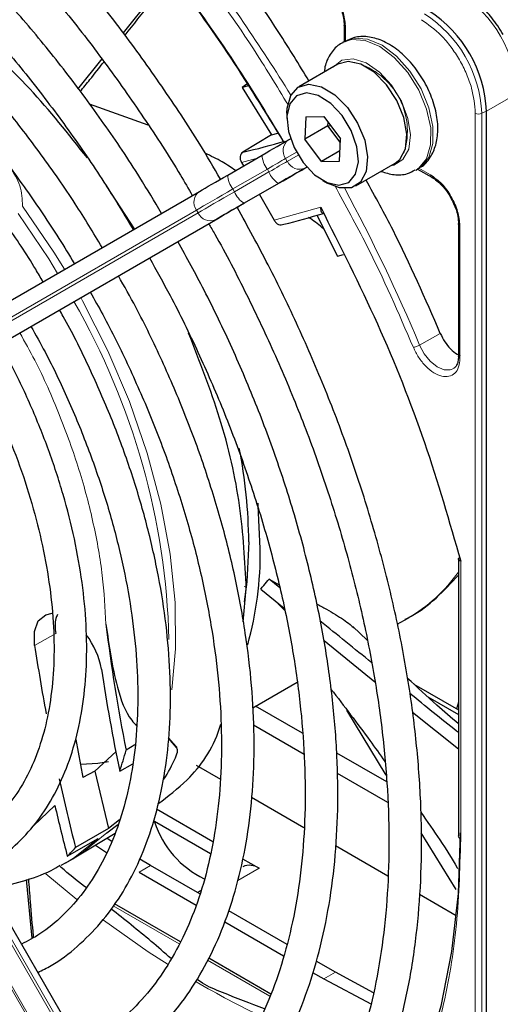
# Paper-space layout 'Blatt4' of a CAD drawing. Header units: millimetres. Extents: x 5 to 418, y 2 to 292.
# Tile 55 of 102: x 94 to 99, y 222 to 232. Entities that reach past the tile are written whole.
import ezdxf

# ---------------------------------------------------------------- set-up
doc = ezdxf.new("R2010")
doc.units = ezdxf.units.MM

psp = doc.layouts.new('Blatt4')

# ---------------------------------------------------------------- linework, layer by layer
at = {"color": 7, "linetype": 'Continuous', "lineweight": 25}
for p, q in [((95.661, 232.226), (95.18, 231.618)), ((97.434, 231.693), (97.434, 231.528)), ((97.441, 231.532), (97.418, 231.518)), ((94.963, 231.352), (94.712, 231.044)), ((97.475, 231.326), (97.371, 231.299)), ((97.371, 231.299), (96.971, 231.068)), ((96.442, 231.096), (96.392, 231.059)), ((96.46, 231.076), (96.392, 231.059)), ((96.392, 231.059), (96.692, 230.579)), ((95.436, 230.678), (94.835, 230.892)), ((98.887, 215.837), (98.887, 230.82)), ((96.85, 230.8), (96.85, 230.746)), ((97.044, 230.762), (97.033, 230.533)), ((97.044, 230.762), (97.226, 230.764)), ((97.226, 230.764), (97.397, 230.537)), ((97.269, 230.669), (97.271, 230.705)), ((97.269, 230.669), (97.033, 230.533)), ((97.269, 230.669), (97.294, 230.674)), ((97.395, 230.502), (97.269, 230.669)), ((96.692, 230.579), (96.4, 230.402)), ((96.692, 230.579), (96.758, 230.596)), ((96.868, 230.527), (96.887, 230.538)), ((97.205, 230.306), (97.033, 230.533)), ((97.386, 230.308), (97.397, 230.537)), ((97.391, 230.414), (97.205, 230.306)), ((96.247, 230.168), (96.597, 230.371)), ((97.205, 230.306), (97.386, 230.308)), ((96.386, 230.296), (96.406, 230.26)), ((97.554, 230.057), (97.955, 230.288)), ((98.168, 230.219), (98.191, 230.233)), ((98.184, 230.229), (98.328, 230.146)), ((97.215, 230.113), (97.262, 230.086)), ((91.961, 227.693), (95.957, 230.001)), ((95.295, 229.619), (95.008, 230.056)), ((96.418, 229.883), (96.769, 230.085)), ((96.57, 229.97), (96.72, 229.706)), ((92.151, 227.418), (96.147, 229.726)), ((97.154, 229.758), (97.367, 229.34)), ((98.601, 229.672), (98.601, 228.316)), ((97.367, 229.34), (97.429, 229.357)), ((98.6, 228.317), (98.6, 228.305)), ((98.6, 226.264), (98.6, 223.427)), ((96.668, 226.047), (96.772, 225.989)), ((96.778, 225.956), (96.668, 226.047)), ((96.405, 225.61), (96.436, 225.949)), ((96.584, 225.944), (96.822, 225.749)), ((96.826, 225.728), (96.762, 225.795)), ((96.202, 218.755), (92.206, 225.677)), ((97.976, 225.585), (98.087, 225.649)), ((97.669, 225.422), (97.522, 225.562)), ((97.229, 225.419), (97.748, 224.998)), ((96.501, 224.733), (96.954, 224.995)), ((98.145, 224.975), (98.6, 224.713)), ((98.289, 224.844), (98.6, 224.665)), ((98.6, 224.792), (98.58, 224.724)), ((97.009, 224.474), (96.531, 224.75)), ((97.863, 224.047), (97.463, 224.708)), ((98.132, 224.688), (98.6, 224.314)), ((96.168, 224.541), (96.178, 224.547)), ((96.509, 224.559), (97.025, 224.261)), ((94.695, 224.411), (94.768, 224.021)), ((95.641, 224.427), (95.721, 224.337)), ((95.723, 224.329), (95.641, 224.424)), ((94.889, 224.088), (95.108, 224.287)), ((95.299, 224.355), (95.209, 224.301)), ((97.87, 223.977), (97.359, 224.272)), ((94.889, 224.088), (94.768, 224.021)), ((94.889, 224.088), (95.029, 223.502)), ((95.144, 224.088), (95.279, 224.162)), ((95.925, 224.147), (96.172, 224.005)), ((97.363, 224.066), (97.878, 223.769)), ((96.49, 223.821), (97.024, 223.513)), ((95.52, 223.701), (96.093, 223.37)), ((95.141, 223.591), (95.029, 223.502)), ((95.498, 223.577), (96.07, 223.247)), ((95.029, 223.502), (94.694, 223.307)), ((95.012, 223.458), (95.126, 223.544)), ((94.609, 223.22), (94.924, 223.4)), ((94.696, 223.212), (95.097, 223.455)), ((95.067, 223.365), (95.011, 223.402)), ((98.578, 222.88), (98.221, 223.457)), ((94.896, 223.333), (95.01, 223.258)), ((97.347, 223.327), (97.88, 223.019)), ((94.594, 223.153), (94.665, 223.193)), ((94.665, 223.193), (94.696, 223.212)), ((95.459, 223.124), (95.35, 223.188)), ((96.398, 223.194), (96.567, 223.097)), ((94.594, 223.153), (94.543, 223.124)), ((95.961, 222.834), (95.459, 223.124)), ((94.251, 222.383), (94.194, 222.981)), ((95.341, 223.056), (95.924, 222.719)), ((94.802, 222.9), (94.784, 222.91)), ((95.97, 222.865), (95.939, 222.847)), ((98.204, 222.832), (98.578, 222.616)), ((95.763, 222.345), (95.091, 222.733)), ((96.853, 222.319), (96.257, 222.663)), ((96.216, 222.551), (96.817, 222.204)), ((96.685, 221.813), (96.052, 222.178)), ((97.345, 222.035), (97.15, 222.148)), ((97.113, 222.033), (97.227, 221.967)), ((97.227, 221.967), (97.714, 221.71)), ((97.735, 221.825), (97.345, 222.035))]:
    psp.add_line(p, q, dxfattribs=at)
at = {"color": 7, "linetype": 'Continuous', "lineweight": 18}
for p, q in [((97.449, 231.672), (97.449, 231.531)), ((98.887, 230.82), (99.201, 231.001)), ((98.84, 230.798), (98.887, 230.82)), ((98.773, 215.816), (98.773, 230.799)), ((98.84, 215.814), (98.84, 230.798)), ((96.949, 230.4), (96.837, 230.336)), ((96.538, 230.337), (96.386, 230.296)), ((96.837, 230.336), (96.854, 230.307)), ((96.854, 230.307), (96.965, 230.372)), ((96.651, 230.228), (96.3, 230.026)), ((96.317, 229.997), (96.667, 230.199)), ((96.667, 230.199), (96.651, 230.228)), ((97.054, 230.25), (97.035, 230.239)), ((98.195, 230.239), (98.317, 230.169)), ((96.3, 230.026), (96.317, 229.997)), ((96.764, 230.082), (96.414, 229.88)), ((95.926, 229.81), (91.93, 227.502)), ((95.943, 229.781), (95.926, 229.81)), ((96.72, 229.706), (97.195, 229.839)), ((91.946, 227.473), (95.943, 229.781)), ((96.124, 229.712), (92.127, 227.405)), ((98.616, 229.652), (98.616, 228.296)), ((98.205, 228.433), (98.416, 228.552)), ((98.624, 226.23), (98.624, 223.393)), ((96.413, 225.97), (96.443, 225.959)), ((92.127, 225.631), (96.124, 218.709)), ((96.147, 218.723), (92.151, 225.645)), ((91.93, 225.517), (95.926, 218.595)), ((95.943, 218.605), (91.946, 225.527)), ((94.491, 225.491), (94.275, 225.37)), ((94.264, 223.53), (94.483, 223.737)), ((95.459, 223.124), (95.341, 223.056)), ((96.567, 223.097), (96.349, 222.971)), ((94.389, 223.04), (94.708, 222.777)), ((95.077, 222.714), (95.751, 222.325)), ((96.04, 222.158), (96.675, 221.791)), ((97.345, 222.035), (97.227, 221.967))]:
    psp.add_line(p, q, dxfattribs=at)
at = {"color": 7, "linetype": 'Continuous', "lineweight": 18, "flags": 128}
for points in [[(97.421, 231.52), (97.511, 231.55), (97.648, 231.541), (97.797, 231.478), (97.946, 231.366), (98.083, 231.214), (98.196, 231.034), (98.276, 230.84), (98.318, 230.649), (98.317, 230.476), (98.274, 230.334), (98.192, 230.235), (98.164, 230.217)], [(98.191, 230.233), (98.216, 230.249), (98.298, 230.348), (98.341, 230.49), (98.341, 230.663), (98.3, 230.854), (98.219, 231.047), (98.106, 231.227), (97.97, 231.38), (97.821, 231.492), (97.672, 231.555), (97.534, 231.564), (97.441, 231.532)], [(97.908, 230.262), (97.94, 230.268), (98.034, 230.326), (98.093, 230.433), (98.111, 230.578), (98.085, 230.746), (98.019, 230.92), (97.919, 231.083), (97.795, 231.218), (97.66, 231.311), (97.528, 231.353), (97.412, 231.339), (97.325, 231.272)], [(96.837, 230.336), (96.82, 230.326), (96.8, 230.315), (96.779, 230.302), (96.756, 230.289), (96.731, 230.275), (96.705, 230.26), (96.678, 230.244), (96.651, 230.228)], [(96.667, 230.199), (96.695, 230.215), (96.722, 230.231), (96.748, 230.246), (96.772, 230.26), (96.796, 230.274), (96.817, 230.286), (96.837, 230.297), (96.854, 230.307)], [(96.3, 230.026), (96.245, 229.994), (96.191, 229.963), (96.139, 229.933), (96.09, 229.904), (96.043, 229.878), (96, 229.853), (95.961, 229.83), (95.926, 229.81)], [(95.943, 229.781), (95.978, 229.801), (96.017, 229.824), (96.06, 229.849), (96.106, 229.876), (96.156, 229.904), (96.207, 229.934), (96.261, 229.965), (96.317, 229.997)], [(94.58, 229.206), (94.472, 229.38), (94.151, 229.851)], [(94.106, 229.777), (94.419, 229.312), (94.51, 229.165)], [(95.676, 224.916), (95.714, 225.336), (95.709, 225.808), (95.659, 226.301), (95.563, 226.812), (95.424, 227.332), (95.243, 227.856), (95.022, 228.376), (94.764, 228.886), (94.747, 228.917)], [(98.555, 228.195), (98.518, 228.18), (98.454, 228.182), (98.384, 228.212), (98.314, 228.269), (98.252, 228.345), (98.205, 228.433)], [(94.924, 223.4), (94.674, 223.201), (94.594, 223.153)], [(94.696, 223.212), (94.761, 223.253), (95.012, 223.458)], [(94.98, 222.568), (95.436, 222.245), (95.637, 222.115)]]:
    psp.add_lwpolyline(points, dxfattribs=at)
at = {"color": 7, "linetype": 'Continuous', "lineweight": 25, "flags": 128}
for points in [[(97.955, 230.288), (98.003, 230.327), (98.06, 230.436), (98.075, 230.584), (98.045, 230.754), (97.973, 230.929), (97.868, 231.089), (97.741, 231.217), (97.605, 231.299), (97.475, 231.326)], [(96.85, 230.8), (96.852, 230.85), (96.889, 230.98), (96.966, 231.065), (97.075, 231.095)], [(97.049, 231.007), (96.948, 230.977), (96.879, 230.894), (96.85, 230.768), (96.866, 230.613), (96.923, 230.449), (97.016, 230.296), (97.133, 230.171), (97.26, 230.091), (97.381, 230.063), (97.482, 230.093), (97.551, 230.176), (97.58, 230.303), (97.564, 230.457), (97.507, 230.621), (97.414, 230.774), (97.297, 230.899), (97.17, 230.98), (97.049, 231.007)], [(97.075, 231.095), (97.204, 231.067), (97.34, 230.985), (97.467, 230.857), (97.572, 230.697), (97.644, 230.523), (97.674, 230.352), (97.66, 230.205), (97.602, 230.096), (97.508, 230.038), (97.387, 230.036), (97.262, 230.086)], [(96.597, 230.371), (96.638, 230.394), (96.677, 230.417), (96.714, 230.438), (96.75, 230.459), (96.784, 230.478), (96.815, 230.496), (96.843, 230.513), (96.868, 230.527)], [(97.035, 230.239), (97.01, 230.224), (96.981, 230.208), (96.95, 230.19), (96.917, 230.17), (96.881, 230.15), (96.843, 230.128), (96.804, 230.105), (96.764, 230.082)], [(96.769, 230.085), (96.812, 230.11), (96.854, 230.134), (96.894, 230.157), (96.932, 230.179), (96.968, 230.2), (97.001, 230.219), (97.032, 230.237), (97.059, 230.252)], [(95.957, 230.001), (95.984, 230.017), (96.015, 230.034), (96.048, 230.054), (96.084, 230.074), (96.122, 230.096), (96.162, 230.12), (96.204, 230.144), (96.247, 230.168)], [(96.414, 229.88), (96.371, 229.855), (96.329, 229.831), (96.289, 229.808), (96.251, 229.786), (96.215, 229.765), (96.181, 229.746), (96.151, 229.728), (96.124, 229.712)], [(96.147, 229.726), (96.173, 229.741), (96.201, 229.757), (96.232, 229.775), (96.266, 229.795), (96.302, 229.815), (96.339, 229.837), (96.378, 229.859), (96.418, 229.883)], [(96.579, 226.357), (96.558, 226.795), (96.556, 226.82)], [(96.461, 226.425), (96.44, 226.018), (96.413, 225.815)], [(94.275, 225.37), (94.273, 225.51), (94.313, 225.619), (94.389, 225.683), (94.456, 225.697)], [(95.721, 224.337), (95.722, 224.336), (95.722, 224.335), (95.722, 224.334), (95.722, 224.333), (95.722, 224.332), (95.723, 224.331), (95.723, 224.33), (95.723, 224.329)], [(95.029, 224.183), (94.922, 224.166), (94.746, 224.154)], [(98.619, 223.458), (98.597, 222.838), (98.531, 222.246), (98.421, 221.689), (98.269, 221.168), (98.075, 220.687), (97.84, 220.25), (97.566, 219.858), (97.255, 219.516), (96.908, 219.224)]]:
    psp.add_lwpolyline(points, dxfattribs=at)
at = {"color": 7, "linetype": 'Continuous', "lineweight": 18}
for centre, radius, start, end in [((81.229, 221.32), 18.402, 31.6747, 37.1862), ((97.922, 230.943), 1.281, 2.6055, 57.3945), ((97.569, 230.74), 1.272, 2.6055, 57.3945), ((97.356, 230.616), 0.724, 342.0901, 77.9046), ((98.808, 230.868), 0.0777, 242.8052, 294.3071), ((96.95, 230.416), 0.138, 126.3512, 215.1851), ((96.841, 230.38), 0.244, 182.2032, 218.6037), ((96.98, 230.365), 0.138, 204.8163, 293.6431), ((96.894, 230.288), 0.244, 201.4008, 237.7898), ((96.49, 230.178), 0.244, 182.2032, 218.6037), ((96.039, 229.89), 0.138, 126.3512, 215.1851), ((81.241, 221.298), 18.403, 22.8139, 28.326), ((96.543, 230.086), 0.244, 201.4008, 237.7898), ((96.068, 229.839), 0.138, 204.8163, 293.6431), ((88.369, 225.241), 7.28, 1.4856, 29.9612), ((97.258, 227.068), 1.644, 300.2902, 324.7213), ((98.64, 223.431), 0.0404, 184.4337, 246.8865), ((100.262, 229.33), 8.57, 239.5948, 244.6611)]:
    psp.add_arc(centre, radius, start, end, dxfattribs=at)
at = {"color": 7, "linetype": 'Continuous', "lineweight": 25}
for centre, radius, start, end in [((97.608, 230.762), 1.281, 2.6055, 57.3945), ((95.176, 235.94), 5.672, 282.4627, 286.9624), ((95.456, 235.446), 5.938, 283.2527, 287.311), ((91.325, 226.387), 5.136, 0.4223, 11.1611), ((93.118, 226.313), 3.461, 344.301, 0.7201), ((113.961, 227.952), 19.105, 187.1164, 191.0187), ((94.165, 224.989), 0.804, 9.9041, 37.4486), ((114.898, 228.508), 20.86, 188.6514, 190.5945), ((114.644, 228.127), 19.914, 188.6632, 191.704), ((92.347, 225.057), 2.96, 340.8859, 345.2002), ((93.625, 225.199), 2.305, 328.7672, 334.9752), ((116.909, 228.915), 22.913, 192.3659, 194.1682), ((117.325, 229.065), 23.456, 193.1298, 194.4307), ((94.999, 223.384), 0.536, 20.4168, 21.2065), ((96.427, 223.869), 0.974, 197.882, 244.4873), ((93.342, 224.538), 1.828, 313.8833, 317.6706), ((96.469, 222.959), 0.168, 54.5328, 114.1568)]:
    psp.add_arc(centre, radius, start, end, dxfattribs=at)
for points, knots in [([(96.173, 230.126), (96.103, 230.245), (95.914, 230.568), (95.576, 231.076), (95.167, 231.646), (94.735, 232.191), (94.286, 232.709), (93.821, 233.197), (93.342, 233.651), (92.853, 234.071), (92.356, 234.452), (91.853, 234.793), (91.347, 235.093), (90.841, 235.349), (90.338, 235.559), (89.841, 235.723), (89.352, 235.84), (88.873, 235.907), (88.409, 235.926), (87.962, 235.896), (87.533, 235.818), (87.129, 235.689), (86.812, 235.552), (86.642, 235.442), (86.588, 235.408)], [0, 0, 0, 0, 0.027836, 0.075404, 0.122977, 0.170555, 0.218143, 0.265742, 0.313355, 0.360985, 0.408634, 0.456301, 0.503986, 0.551687, 0.599395, 0.647094, 0.694763, 0.742373, 0.789887, 0.837268, 0.884487, 0.931535, 0.978434, 1, 1, 1, 1]), ([(86.754, 235.119), (86.802, 235.15), (86.959, 235.253), (87.255, 235.38), (87.638, 235.5), (88.045, 235.57), (88.47, 235.593), (88.912, 235.568), (89.369, 235.496), (89.837, 235.377), (90.314, 235.211), (90.798, 235.001), (91.286, 234.745), (91.775, 234.447), (92.262, 234.107), (92.745, 233.728), (93.22, 233.311), (93.685, 232.859), (94.138, 232.375), (94.575, 231.861), (94.994, 231.32), (95.391, 230.754), (95.689, 230.299), (95.845, 230.029), (95.885, 229.959)], [0, 0, 0, 0, 0.02099, 0.069851, 0.118688, 0.167389, 0.215899, 0.264215, 0.312366, 0.360395, 0.408346, 0.456251, 0.504137, 0.552018, 0.599903, 0.6478, 0.695711, 0.743637, 0.791578, 0.839533, 0.887498, 0.935471, 0.983451, 1, 1, 1, 1]), ([(95.569, 229.777), (95.497, 229.9), (95.312, 230.212), (94.986, 230.695), (94.598, 231.222), (94.189, 231.724), (93.763, 232.198), (93.322, 232.64), (92.869, 233.047), (92.406, 233.418), (91.937, 233.75), (91.465, 234.041), (90.991, 234.288), (90.52, 234.49), (90.053, 234.645), (89.595, 234.753), (89.148, 234.812), (88.715, 234.822), (88.3, 234.782), (87.905, 234.695), (87.535, 234.555), (87.297, 234.443), (87.19, 234.367), (87.189, 234.366)], [0, 0, 0, 0, 0.032875, 0.083822, 0.134775, 0.185738, 0.236713, 0.287705, 0.338718, 0.389753, 0.440814, 0.491899, 0.543005, 0.594125, 0.645237, 0.696311, 0.747305, 0.798171, 0.848856, 0.899324, 0.949573, 0.99965, 1, 1, 1, 1]), ([(87.359, 234.072), (87.415, 234.109), (87.575, 234.211), (87.865, 234.33), (88.227, 234.431), (88.611, 234.482), (89.013, 234.486), (89.431, 234.442), (89.862, 234.352), (90.303, 234.214), (90.752, 234.031), (91.205, 233.804), (91.66, 233.533), (92.114, 233.22), (92.564, 232.868), (93.007, 232.478), (93.439, 232.053), (93.858, 231.597), (94.262, 231.111), (94.646, 230.598), (94.988, 230.098), (95.191, 229.762), (95.281, 229.611)], [0, 0, 0, 0, 0.02882, 0.081368, 0.133858, 0.186143, 0.238166, 0.289941, 0.341521, 0.392971, 0.444344, 0.49568, 0.547008, 0.598338, 0.649681, 0.701044, 0.752426, 0.803828, 0.855246, 0.906678, 0.95812, 1, 1, 1, 1]), ([(94.212, 233.888), (94.456, 233.635), (94.946, 233.128), (95.636, 232.279), (96.271, 231.404), (96.643, 230.792), (96.82, 230.5)], [0, 0, 0, 0, 0.254266, 0.510024, 0.765782, 1, 1, 1, 1]), ([(94.229, 233.86), (94.467, 233.613), (94.944, 233.12), (95.616, 232.296), (96.251, 231.425), (96.63, 230.807), (96.82, 230.498)], [0, 0, 0, 0, 0.25, 0.5, 0.75, 1, 1, 1, 1]), ([(94.966, 229.429), (94.875, 229.579), (94.679, 229.903), (94.346, 230.379), (93.979, 230.856), (93.592, 231.307), (93.189, 231.727), (92.772, 232.114), (92.346, 232.465), (91.913, 232.777), (91.475, 233.048), (91.036, 233.276), (90.6, 233.458), (90.168, 233.593), (89.746, 233.681), (89.335, 233.719), (88.94, 233.707), (88.564, 233.648), (88.211, 233.536), (87.954, 233.424), (87.825, 233.335), (87.796, 233.315)], [0, 0, 0, 0, 0.047335, 0.102503, 0.157679, 0.212871, 0.268083, 0.323322, 0.378591, 0.433894, 0.489232, 0.544601, 0.599988, 0.65536, 0.710671, 0.765857, 0.820841, 0.875554, 0.929964, 0.984107, 1, 1, 1, 1]), ([(87.962, 233.028), (88.042, 233.076), (88.218, 233.182), (88.522, 233.291), (88.863, 233.363), (89.226, 233.387), (89.605, 233.363), (89.997, 233.292), (90.401, 233.174), (90.813, 233.011), (91.23, 232.803), (91.649, 232.551), (92.067, 232.259), (92.48, 231.927), (92.885, 231.558), (93.279, 231.155), (93.658, 230.721), (94.021, 230.26), (94.361, 229.773), (94.58, 229.438), (94.679, 229.264), (94.679, 229.263)], [0, 0, 0, 0, 0.047732, 0.104951, 0.162001, 0.218715, 0.275061, 0.331102, 0.386935, 0.442647, 0.498302, 0.553942, 0.609585, 0.665249, 0.720938, 0.776655, 0.832397, 0.88816, 0.943939, 0.999729, 1, 1, 1, 1]), ([(94.361, 229.079), (94.336, 229.122), (94.219, 229.325), (93.984, 229.674), (93.656, 230.118), (93.307, 230.535), (92.942, 230.923), (92.563, 231.278), (92.174, 231.597), (91.778, 231.877), (91.377, 232.116), (90.977, 232.31), (90.579, 232.458), (90.188, 232.559), (89.807, 232.61), (89.441, 232.612), (89.092, 232.565), (88.768, 232.466), (88.536, 232.366), (88.423, 232.285), (88.4, 232.269)], [0, 0, 0, 0, 0.015977, 0.076619, 0.137271, 0.197942, 0.258641, 0.319377, 0.380158, 0.440989, 0.501871, 0.562796, 0.623736, 0.68463, 0.74539, 0.805902, 0.866048, 0.925763, 0.985086, 1, 1, 1, 1]), ([(97.075, 231.128), (96.974, 231.294), (96.672, 231.794), (96.327, 232.257), (96.098, 232.566)], [0, 0, 0, 0, 0.333109, 1, 1, 1, 1]), ([(94.814, 230.342), (94.622, 230.585), (94.227, 231.082), (93.557, 231.686), (92.982, 232.107), (92.645, 232.252), (92.541, 232.298)], [0, 0, 0, 0, 0.2798302, 0.5738372, 0.8678441, 1, 1, 1, 1]), ([(95.198, 231.594), (95.286, 231.704), (95.447, 231.906), (95.605, 232.113), (95.676, 232.206)], [0, 0, 0, 0, 0.548084, 1, 1, 1, 1]), ([(99.059, 231.6), (99.021, 231.659), (98.968, 231.743), (98.876, 231.849), (98.794, 231.928), (98.714, 231.991), (98.667, 232.016), (98.653, 232.023)], [0, 0, 0, 0, 0.335683, 0.470249, 0.69001, 0.912206, 1, 1, 1, 1]), ([(97.354, 231.962), (97.375, 231.92), (97.405, 231.861), (97.427, 231.776), (97.435, 231.724), (97.433, 231.694), (97.433, 231.685)], [0, 0, 0, 0, 0.440805, 0.613959, 0.88685, 1, 1, 1, 1]), ([(97.435, 231.693), (97.435, 231.696), (97.436, 231.703), (97.443, 231.709), (97.447, 231.712)], [0, 0, 0, 0, 0.482332, 1, 1, 1, 1]), ([(97.423, 231.517), (97.415, 231.513), (97.364, 231.493), (97.298, 231.413), (97.243, 231.313), (97.234, 231.242), (97.232, 231.218)], [0, 0, 0, 0, 0.077899, 0.451637, 0.81994, 1, 1, 1, 1]), ([(98.187, 230.236), (98.198, 230.24), (98.251, 230.263), (98.318, 230.346), (98.376, 230.473), (98.397, 230.626), (98.38, 230.8), (98.324, 230.984), (98.233, 231.163), (98.114, 231.324), (97.974, 231.455), (97.825, 231.544), (97.677, 231.584), (97.545, 231.581), (97.473, 231.544), (97.442, 231.528)], [0, 0, 0, 0, 0.020926, 0.097604, 0.173528, 0.254016, 0.339975, 0.427864, 0.515563, 0.603442, 0.692189, 0.782724, 0.863809, 0.939448, 1, 1, 1, 1]), ([(94.741, 231.019), (94.774, 231.059), (94.856, 231.16), (94.936, 231.263), (94.984, 231.324)], [0, 0, 0, 0, 0.402502, 1, 1, 1, 1]), ([(96.4, 230.402), (96.394, 230.397), (96.38, 230.385), (96.371, 230.357), (96.372, 230.326), (96.381, 230.306), (96.386, 230.296)], [0, 0, 0, 0, 0.243701, 0.495029, 0.749466, 1, 1, 1, 1]), ([(96.326, 230.214), (96.282, 230.244), (96.186, 230.31), (96.075, 230.362), (96.016, 230.39)], [0, 0, 0, 0, 0.462677, 1, 1, 1, 1]), ([(97.811, 230.205), (97.856, 230.192), (97.945, 230.164), (98.069, 230.171), (98.134, 230.206), (98.16, 230.221)], [0, 0, 0, 0, 0.375834, 0.748477, 1, 1, 1, 1]), ([(98.416, 228.552), (98.263, 228.905), (98.033, 229.435), (97.752, 229.947), (97.658, 230.117)], [0, 0, 0, 0, 0.6667924, 1, 1, 1, 1]), ([(98.327, 230.146), (98.331, 230.145), (98.337, 230.142), (98.346, 230.146), (98.351, 230.148)], [0, 0, 0, 0, 0.4822917, 1, 1, 1, 1]), ([(98.33, 230.144), (98.347, 230.133), (98.381, 230.111), (98.437, 230.058), (98.485, 230), (98.511, 229.957), (98.52, 229.941)], [0, 0, 0, 0, 0.244302, 0.500853, 0.825035, 1, 1, 1, 1]), ([(98.52, 229.941), (98.542, 229.899), (98.571, 229.84), (98.593, 229.756), (98.602, 229.703), (98.6, 229.673), (98.599, 229.664)], [0, 0, 0, 0, 0.4408054, 0.6139597, 0.8868504, 1, 1, 1, 1]), ([(96.123, 218.891), (96.142, 218.9), (96.286, 218.969), (96.531, 219.143), (96.854, 219.412), (97.144, 219.728), (97.402, 220.084), (97.628, 220.48), (97.819, 220.913), (97.975, 221.382), (98.095, 221.882), (98.177, 222.412), (98.222, 222.969), (98.229, 223.548), (98.198, 224.148), (98.13, 224.764), (98.024, 225.394), (97.883, 226.033), (97.705, 226.678), (97.494, 227.327), (97.249, 227.974), (96.971, 228.617), (96.671, 229.241), (96.45, 229.643), (96.342, 229.839)], [0, 0, 0, 0, 0.007022, 0.053817, 0.1006, 0.147436, 0.194392, 0.241503, 0.288773, 0.336184, 0.383702, 0.431293, 0.478928, 0.526583, 0.57424, 0.62189, 0.669527, 0.71715, 0.764759, 0.812355, 0.859941, 0.907518, 0.955089, 1, 1, 1, 1]), ([(97.195, 229.839), (97.194, 229.829), (97.194, 229.812), (97.201, 229.793), (97.209, 229.781), (97.218, 229.779), (97.223, 229.778)], [0, 0, 0, 0, 0.336126, 0.560864, 0.79606, 1, 1, 1, 1]), ([(97.195, 229.839), (97.394, 229.444), (97.793, 228.656), (98.275, 227.439), (98.508, 226.633), (98.624, 226.23)], [0, 0, 0, 0, 0.3332125, 0.6667773, 1, 1, 1, 1]), ([(96.72, 229.706), (96.726, 229.697), (96.738, 229.679), (96.765, 229.662), (96.793, 229.656), (96.81, 229.663), (96.818, 229.666)], [0, 0, 0, 0, 0.250494, 0.503104, 0.754115, 1, 1, 1, 1]), ([(97.224, 229.62), (97.182, 229.655), (97.135, 229.695), (97.077, 229.731), (97.071, 229.735)], [0, 0, 0, 0, 0.887552, 1, 1, 1, 1]), ([(96.052, 229.671), (96.073, 229.636), (96.211, 229.4), (96.441, 228.95), (96.738, 228.325), (97.002, 227.692), (97.234, 227.057), (97.433, 226.422), (97.598, 225.792), (97.727, 225.17), (97.82, 224.56), (97.877, 223.965), (97.897, 223.39), (97.881, 222.836), (97.828, 222.308), (97.739, 221.808), (97.614, 221.339), (97.456, 220.903), (97.264, 220.504), (97.039, 220.142), (96.783, 219.819), (96.496, 219.54), (96.221, 219.325), (96.03, 219.223), (95.955, 219.182)], [0, 0, 0, 0, 0.008469, 0.056451, 0.10443, 0.152403, 0.200367, 0.248319, 0.296256, 0.344176, 0.392077, 0.439959, 0.487821, 0.535666, 0.5835, 0.631333, 0.679178, 0.72706, 0.775013, 0.82308, 0.871307, 0.919731, 0.968362, 1, 1, 1, 1]), ([(98.601, 229.672), (98.602, 229.675), (98.603, 229.683), (98.61, 229.688), (98.614, 229.691)], [0, 0, 0, 0, 0.482335, 1, 1, 1, 1]), ([(95.519, 219.938), (95.616, 219.993), (95.826, 220.112), (96.116, 220.35), (96.393, 220.638), (96.638, 220.968), (96.85, 221.338), (97.028, 221.745), (97.17, 222.186), (97.276, 222.66), (97.344, 223.163), (97.375, 223.691), (97.367, 224.241), (97.322, 224.809), (97.24, 225.393), (97.12, 225.987), (96.965, 226.589), (96.775, 227.195), (96.552, 227.8), (96.295, 228.402), (96.025, 228.967), (95.828, 229.325), (95.737, 229.489)], [0, 0, 0, 0, 0.042839, 0.092827, 0.142855, 0.193022, 0.243385, 0.293956, 0.34471, 0.395602, 0.446585, 0.497618, 0.548672, 0.599723, 0.650761, 0.701782, 0.752784, 0.803769, 0.85474, 0.905699, 0.956649, 1, 1, 1, 1]), ([(95.447, 229.322), (95.518, 229.195), (95.696, 228.879), (95.947, 228.361), (96.204, 227.773), (96.427, 227.181), (96.618, 226.589), (96.775, 226.001), (96.896, 225.421), (96.981, 224.854), (97.03, 224.302), (97.042, 223.769), (97.018, 223.26), (96.957, 222.777), (96.861, 222.323), (96.73, 221.902), (96.566, 221.515), (96.369, 221.166), (96.14, 220.855), (95.88, 220.586), (95.619, 220.374), (95.432, 220.272), (95.352, 220.228)], [0, 0, 0, 0, 0.034582, 0.08603, 0.137472, 0.188902, 0.240318, 0.291715, 0.343089, 0.394438, 0.445761, 0.497058, 0.548333, 0.599597, 0.650862, 0.702153, 0.753511, 0.80499, 0.856655, 0.908569, 0.96076, 1, 1, 1, 1]), ([(94.913, 220.987), (94.98, 221.022), (95.153, 221.113), (95.403, 221.31), (95.663, 221.573), (95.891, 221.878), (96.086, 222.222), (96.246, 222.604), (96.371, 223.019), (96.459, 223.466), (96.509, 223.941), (96.521, 224.439), (96.496, 224.958), (96.432, 225.494), (96.332, 226.041), (96.195, 226.597), (96.024, 227.157), (95.819, 227.717), (95.58, 228.273), (95.351, 228.749), (95.191, 229.033), (95.131, 229.139)], [0, 0, 0, 0, 0.033446, 0.087411, 0.141399, 0.195552, 0.249964, 0.304656, 0.359593, 0.414709, 0.469936, 0.525219, 0.580517, 0.635803, 0.691067, 0.746307, 0.801523, 0.856719, 0.911899, 0.967067, 1, 1, 1, 1]), ([(94.843, 228.973), (94.886, 228.897), (95.028, 228.648), (95.241, 228.212), (95.478, 227.67), (95.682, 227.125), (95.854, 226.58), (95.991, 226.04), (96.092, 225.509), (96.158, 224.991), (96.187, 224.492), (96.179, 224.013), (96.135, 223.56), (96.056, 223.136), (95.942, 222.743), (95.794, 222.385), (95.614, 222.064), (95.403, 221.782), (95.16, 221.542), (94.941, 221.372), (94.794, 221.3), (94.746, 221.276)], [0, 0, 0, 0, 0.024429, 0.080222, 0.136006, 0.191775, 0.247522, 0.303242, 0.358931, 0.414583, 0.470198, 0.525779, 0.581336, 0.636887, 0.69246, 0.748108, 0.803911, 0.859965, 0.916367, 0.973159, 1, 1, 1, 1]), ([(94.309, 222.034), (94.354, 222.056), (94.499, 222.127), (94.715, 222.294), (94.954, 222.533), (95.16, 222.814), (95.334, 223.134), (95.472, 223.491), (95.575, 223.88), (95.64, 224.3), (95.667, 224.746), (95.656, 225.214), (95.607, 225.699), (95.52, 226.197), (95.398, 226.703), (95.24, 227.214), (95.049, 227.725), (94.824, 228.229), (94.649, 228.586), (94.542, 228.769), (94.528, 228.791)], [0, 0, 0, 0, 0.026837, 0.085914, 0.144995, 0.204288, 0.263944, 0.323998, 0.384387, 0.44501, 0.505762, 0.566569, 0.627372, 0.688147, 0.748889, 0.809596, 0.870275, 0.930931, 0.991574, 1, 1, 1, 1]), ([(94.238, 228.624), (94.287, 228.537), (94.424, 228.293), (94.619, 227.879), (94.824, 227.386), (94.995, 226.891), (95.133, 226.399), (95.235, 225.915), (95.302, 225.443), (95.332, 224.989), (95.326, 224.556), (95.284, 224.148), (95.206, 223.77), (95.095, 223.424), (94.95, 223.115), (94.775, 222.842), (94.568, 222.611), (94.358, 222.434), (94.206, 222.355), (94.143, 222.322)], [0, 0, 0, 0, 0.0336021, 0.0950599, 0.1565013, 0.2179166, 0.2792963, 0.3406313, 0.4019146, 0.4631423, 0.5243175, 0.5854552, 0.6465839, 0.7077513, 0.7690512, 0.8306216, 0.892629, 0.9552057, 1, 1, 1, 1]), ([(96.436, 225.949), (96.422, 226.228), (96.394, 226.784), (96.192, 227.676), (95.96, 228.266), (95.847, 228.555)], [0, 0, 0, 0, 0.33835, 0.6767, 1, 1, 1, 1]), ([(98.416, 228.552), (98.43, 228.523), (98.458, 228.465), (98.519, 228.392), (98.575, 228.343), (98.609, 228.331), (98.62, 228.326)], [0, 0, 0, 0, 0.285714, 0.571429, 0.857143, 1, 1, 1, 1]), ([(93.705, 223.081), (93.739, 223.097), (93.865, 223.154), (94.053, 223.301), (94.266, 223.518), (94.445, 223.777), (94.591, 224.074), (94.701, 224.406), (94.774, 224.771), (94.81, 225.162), (94.807, 225.577), (94.766, 226.009), (94.687, 226.455), (94.572, 226.908), (94.423, 227.365), (94.239, 227.818), (94.071, 228.179), (93.956, 228.382), (93.922, 228.441)], [0, 0, 0, 0, 0.025432, 0.09144, 0.157422, 0.22372, 0.290583, 0.358045, 0.425981, 0.494211, 0.562575, 0.63096, 0.699308, 0.767604, 0.835849, 0.904052, 0.972225, 1, 1, 1, 1]), ([(98.6, 228.305), (98.599, 228.296), (98.599, 228.268), (98.586, 228.233), (98.571, 228.206), (98.557, 228.2), (98.553, 228.198)], [0, 0, 0, 0, 0.158696, 0.485398, 0.839612, 1, 1, 1, 1]), ([(98.601, 228.316), (98.602, 228.32), (98.603, 228.327), (98.61, 228.333), (98.614, 228.336)], [0, 0, 0, 0, 0.482341, 1, 1, 1, 1]), ([(93.636, 228.276), (93.645, 228.26), (93.735, 228.105), (93.881, 227.8), (94.067, 227.365), (94.219, 226.927), (94.337, 226.492), (94.42, 226.066), (94.468, 225.654), (94.479, 225.262), (94.454, 224.894), (94.394, 224.554), (94.3, 224.247), (94.174, 223.975), (94.017, 223.741), (93.83, 223.549), (93.669, 223.425), (93.563, 223.38), (93.538, 223.369)], [0, 0, 0, 0, 0.007987, 0.077271, 0.146533, 0.215753, 0.284916, 0.354005, 0.423006, 0.491916, 0.560748, 0.629544, 0.698364, 0.767357, 0.836765, 0.906897, 0.977993, 1, 1, 1, 1]), ([(98.624, 226.23), (98.618, 226.232), (98.608, 226.237), (98.601, 226.247), (98.601, 226.253), (98.601, 226.255)], [0, 0, 0, 0, 0.429004, 0.73606, 1, 1, 1, 1]), ([(98.057, 225.637), (98.078, 225.647), (98.193, 225.703), (98.381, 225.848), (98.526, 226.006), (98.6, 226.086)], [0, 0, 0, 0, 0.09994, 0.543517, 1, 1, 1, 1]), ([(96.584, 225.944), (96.594, 225.957), (96.622, 225.991), (96.65, 226.025), (96.668, 226.047)], [0, 0, 0, 0, 0.3722544, 1, 1, 1, 1]), ([(97.153, 225.793), (97.187, 225.775), (97.256, 225.738), (97.347, 225.685), (97.428, 225.633), (97.494, 225.586), (97.523, 225.558), (97.536, 225.545)], [0, 0, 0, 0, 0.202793, 0.411125, 0.620498, 0.830278, 1, 1, 1, 1]), ([(94.509, 225.684), (94.503, 225.671), (94.477, 225.623), (94.485, 225.548), (94.491, 225.491)], [0, 0, 0, 0, 0.254525, 1, 1, 1, 1]), ([(95.004, 225.585), (95.034, 225.37), (95.083, 225.024), (95.206, 224.667), (95.301, 224.566), (95.318, 224.547)], [0, 0, 0, 0, 0.575964, 0.920691, 1, 1, 1, 1]), ([(97.717, 225.192), (97.629, 225.263), (97.452, 225.405), (97.276, 225.549), (97.188, 225.621)], [0, 0, 0, 0, 0.499706, 1, 1, 1, 1]), ([(94.425, 221.139), (94.372, 221.12), (94.213, 221.062), (93.921, 221.017), (93.557, 221.001), (93.174, 221.035), (92.779, 221.115), (92.373, 221.242), (91.968, 221.411), (91.679, 221.561), (91.456, 221.688), (91.226, 221.827), (90.874, 222.066), (90.46, 222.39), (90.053, 222.752), (89.657, 223.148), (89.274, 223.576), (88.908, 224.032), (88.563, 224.514), (88.32, 224.88), (88.201, 225.089), (88.18, 225.125)], [0, 0, 0, 0, 0.031219, 0.093709, 0.155812, 0.217519, 0.278913, 0.340099, 0.401169, 0.458925, 0.466609, 0.498605, 0.559596, 0.620625, 0.681681, 0.742768, 0.803883, 0.865022, 0.92618, 0.987351, 1, 1, 1, 1]), ([(98.6, 224.57), (98.527, 224.633), (98.355, 224.782), (98.18, 224.943), (98.079, 225.035)], [0, 0, 0, 0, 0.422249, 1, 1, 1, 1]), ([(87.893, 224.959), (87.935, 224.886), (88.081, 224.636), (88.355, 224.227), (88.713, 223.738), (89.093, 223.276), (89.489, 222.842), (89.899, 222.44), (90.322, 222.072), (90.752, 221.743), (91.095, 221.515), (91.37, 221.352), (91.645, 221.2), (92.014, 221.025), (92.449, 220.863), (92.877, 220.749), (93.294, 220.684), (93.699, 220.667), (94.085, 220.702), (94.385, 220.761), (94.547, 220.826), (94.595, 220.845)], [0, 0, 0, 0, 0.024893, 0.0846812, 0.1444768, 0.2042859, 0.2641149, 0.3239696, 0.3838555, 0.443777, 0.5037362, 0.5251768, 0.5567848, 0.6167854, 0.676812, 0.7368027, 0.796699, 0.8564237, 0.9158939, 0.9750476, 1, 1, 1, 1]), ([(97.3, 224.925), (97.434, 224.75), (97.623, 224.505), (97.799, 224.257), (97.85, 224.185)], [0, 0, 0, 0, 0.711392, 1, 1, 1, 1]), ([(98.6, 224.48), (98.594, 224.485), (98.429, 224.616), (98.264, 224.75), (98.105, 224.879)], [0, 0, 0, 0, 0.035647, 1, 1, 1, 1]), ([(95.034, 220.086), (94.999, 220.071), (94.851, 220.009), (94.566, 219.947), (94.18, 219.901), (93.775, 219.905), (93.355, 219.957), (92.922, 220.055), (92.479, 220.2), (92.038, 220.388), (91.714, 220.554), (91.462, 220.698), (91.201, 220.854), (90.819, 221.112), (90.368, 221.457), (89.924, 221.841), (89.49, 222.26), (89.068, 222.711), (88.662, 223.193), (88.275, 223.701), (87.908, 224.228), (87.685, 224.594), (87.574, 224.775)], [0, 0, 0, 0, 0.017316, 0.07398, 0.130407, 0.186548, 0.242429, 0.298112, 0.353664, 0.409142, 0.461634, 0.472322, 0.501413, 0.556837, 0.61229, 0.667762, 0.723255, 0.77877, 0.834303, 0.889852, 0.945412, 1, 1, 1, 1]), ([(87.287, 224.61), (87.311, 224.568), (87.445, 224.334), (87.713, 223.924), (88.091, 223.386), (88.492, 222.874), (88.911, 222.388), (89.346, 221.932), (89.794, 221.509), (90.253, 221.122), (90.719, 220.773), (91.085, 220.534), (91.377, 220.361), (91.669, 220.2), (92.067, 220.008), (92.537, 219.825), (93, 219.69), (93.454, 219.603), (93.895, 219.565), (94.321, 219.576), (94.727, 219.639), (95.021, 219.712), (95.172, 219.779), (95.203, 219.793)], [0, 0, 0, 0, 0.011961, 0.066529, 0.121102, 0.175682, 0.230275, 0.284884, 0.339513, 0.394165, 0.448844, 0.503549, 0.521416, 0.550246, 0.604978, 0.659732, 0.714464, 0.769138, 0.823706, 0.878111, 0.932303, 0.986256, 1, 1, 1, 1]), ([(95.534, 223.753), (95.636, 223.83), (95.891, 224.024), (96.101, 224.318), (96.172, 224.553), (96.176, 224.567)], [0, 0, 0, 0, 0.3862382, 0.9621939, 1, 1, 1, 1]), ([(95.64, 219.036), (95.582, 219.012), (95.403, 218.936), (95.076, 218.859), (94.664, 218.803), (94.232, 218.797), (93.785, 218.839), (93.324, 218.928), (92.852, 219.063), (92.372, 219.245), (91.924, 219.454), (91.551, 219.657), (91.178, 219.881), (90.767, 220.155), (90.283, 220.52), (89.804, 220.924), (89.335, 221.364), (88.878, 221.837), (88.435, 222.341), (88.009, 222.872), (87.604, 223.43), (87.256, 223.949), (87.055, 224.288), (86.972, 224.428)], [0, 0, 0, 0, 0.024649, 0.076789, 0.128757, 0.180513, 0.232071, 0.283468, 0.334752, 0.385965, 0.437141, 0.476365, 0.503222, 0.554373, 0.605545, 0.656731, 0.707934, 0.759153, 0.810386, 0.861633, 0.912889, 0.964152, 1, 1, 1, 1]), ([(95.714, 224.224), (95.724, 224.251), (95.741, 224.295), (95.728, 224.319), (95.723, 224.329)], [0, 0, 0, 0, 0.602422, 1, 1, 1, 1]), ([(86.684, 224.261), (86.729, 224.182), (86.893, 223.899), (87.201, 223.429), (87.606, 222.854), (88.034, 222.303), (88.48, 221.78), (88.942, 221.286), (89.418, 220.824), (89.905, 220.398), (90.401, 220.008), (90.882, 219.673), (91.287, 219.425), (91.691, 219.2), (92.117, 218.992), (92.619, 218.791), (93.115, 218.636), (93.603, 218.53), (94.078, 218.472), (94.539, 218.463), (94.984, 218.502), (95.405, 218.595), (95.681, 218.676), (95.809, 218.738), (95.811, 218.739)], [0, 0, 0, 0, 0.01943, 0.069936, 0.120444, 0.170959, 0.221483, 0.272019, 0.322569, 0.373136, 0.423723, 0.474329, 0.518625, 0.545295, 0.595931, 0.646585, 0.697225, 0.747827, 0.79836, 0.848782, 0.899057, 0.949155, 0.999073, 1, 1, 1, 1]), ([(98.216, 223.67), (98.348, 223.48), (98.482, 223.287), (98.592, 223.097), (98.593, 223.095)], [0, 0, 0, 0, 0.988561, 1, 1, 1, 1]), ([(93.81, 222.897), (93.822, 222.898), (93.94, 222.906), (94.153, 222.963), (94.386, 223.038), (94.506, 223.109), (94.537, 223.127)], [0, 0, 0, 0, 0.045503, 0.449675, 0.859451, 1, 1, 1, 1]), ([(94.784, 222.91), (94.704, 222.973), (94.618, 223.04), (94.534, 223.116), (94.528, 223.122)], [0, 0, 0, 0, 0.928055, 1, 1, 1, 1]), ([(94.265, 222.391), (94.264, 222.397), (94.254, 222.515), (94.237, 222.708), (94.221, 222.911), (94.216, 222.989)], [0, 0, 0, 0, 0.033256, 0.627791, 1, 1, 1, 1]), ([(95.668, 222.176), (95.601, 222.235), (95.403, 222.406), (95.193, 222.573), (95.054, 222.684)], [0, 0, 0, 0, 0.340028, 1, 1, 1, 1]), ([(96.62, 221.661), (96.478, 221.717), (96.264, 221.8), (96.022, 221.897), (95.95, 221.951), (95.931, 221.966)], [0, 0, 0, 0, 0.592532, 0.891609, 1, 1, 1, 1])]:
    psp.add_open_spline(points, degree=3, knots=knots, dxfattribs=at)
at = {"color": 7, "linetype": 'Continuous', "lineweight": 18}
for points, knots in [([(96.865, 230.879), (96.746, 231.076), (96.427, 231.604), (96.065, 232.093), (95.837, 232.4)], [0, 0, 0, 0, 0.373578, 1, 1, 1, 1]), ([(97.15, 232.19), (97.189, 232.162), (97.268, 232.107), (97.366, 231.97), (97.436, 231.816), (97.445, 231.72), (97.449, 231.672)], [0, 0, 0, 0, 0.25, 0.499999, 0.75, 1, 1, 1, 1]), ([(98.773, 230.799), (98.766, 230.883), (98.754, 231.013), (98.686, 231.2), (98.615, 231.343), (98.527, 231.476), (98.398, 231.629), (98.292, 231.704), (98.223, 231.752)], [0, 0, 0, 0, 0.239457, 0.368361, 0.5, 0.631639, 0.760543, 1, 1, 1, 1]), ([(97.449, 231.672), (97.445, 231.675), (97.438, 231.681), (97.433, 231.689), (97.435, 231.693), (97.435, 231.693)], [0, 0, 0, 0, 0.483498, 0.966996, 1, 1, 1, 1]), ([(94.151, 229.851), (94.149, 229.921), (94.145, 230.062), (94.061, 230.19), (94.018, 230.254)], [0, 0, 0, 0, 0.500319, 1, 1, 1, 1]), ([(98.317, 230.169), (98.356, 230.141), (98.434, 230.086), (98.533, 229.949), (98.602, 229.795), (98.611, 229.699), (98.616, 229.652)], [0, 0, 0, 0, 0.25, 0.5, 0.75, 1, 1, 1, 1]), ([(98.317, 230.169), (98.317, 230.164), (98.319, 230.155), (98.323, 230.147), (98.327, 230.146), (98.327, 230.146)], [0, 0, 0, 0, 0.483463, 0.966926, 1, 1, 1, 1]), ([(98.141, 228.409), (97.989, 228.76), (97.747, 229.319), (97.449, 229.858), (97.338, 230.06)], [0, 0, 0, 0, 0.626243, 1, 1, 1, 1]), ([(98.616, 229.652), (98.612, 229.654), (98.604, 229.66), (98.6, 229.668), (98.601, 229.672), (98.601, 229.672)], [0, 0, 0, 0, 0.4834976, 0.9670018, 1, 1, 1, 1]), ([(95.004, 225.585), (94.995, 225.749), (94.977, 226.081), (94.882, 226.612), (94.737, 227.164), (94.534, 227.724), (94.328, 228.194), (94.176, 228.465), (94.124, 228.558)], [0, 0, 0, 0, 0.1747888, 0.3540854, 0.5365184, 0.720561, 0.9046036, 1, 1, 1, 1]), ([(98.205, 228.433), (98.2, 228.431), (98.189, 228.426), (98.172, 228.418), (98.154, 228.412), (98.146, 228.41), (98.141, 228.409)], [0, 0, 0, 0, 0.25, 0.5, 0.75, 1, 1, 1, 1]), ([(98.616, 228.296), (98.613, 228.266), (98.608, 228.205), (98.568, 228.142), (98.507, 228.11), (98.432, 228.112), (98.349, 228.147), (98.267, 228.214), (98.192, 228.305), (98.158, 228.375), (98.141, 228.409)], [0, 0, 0, 0, 0.1217126, 0.25, 0.3782874, 0.5, 0.6217126, 0.75, 0.8782874, 1, 1, 1, 1]), ([(98.616, 228.296), (98.612, 228.299), (98.604, 228.304), (98.6, 228.312), (98.601, 228.316), (98.601, 228.316)], [0, 0, 0, 0, 0.4835061, 0.9670123, 1, 1, 1, 1]), ([(98.624, 223.393), (98.615, 223.081), (98.595, 222.453), (98.44, 221.595), (98.192, 220.812), (97.846, 220.13), (97.417, 219.549), (97.064, 219.26), (96.889, 219.116)], [0, 0, 0, 0, 0.165233, 0.331999, 0.5, 0.667989, 0.834761, 1, 1, 1, 1])]:
    psp.add_open_spline(points, degree=3, knots=knots, dxfattribs=at)

doc.saveas('drawing.dxf')
